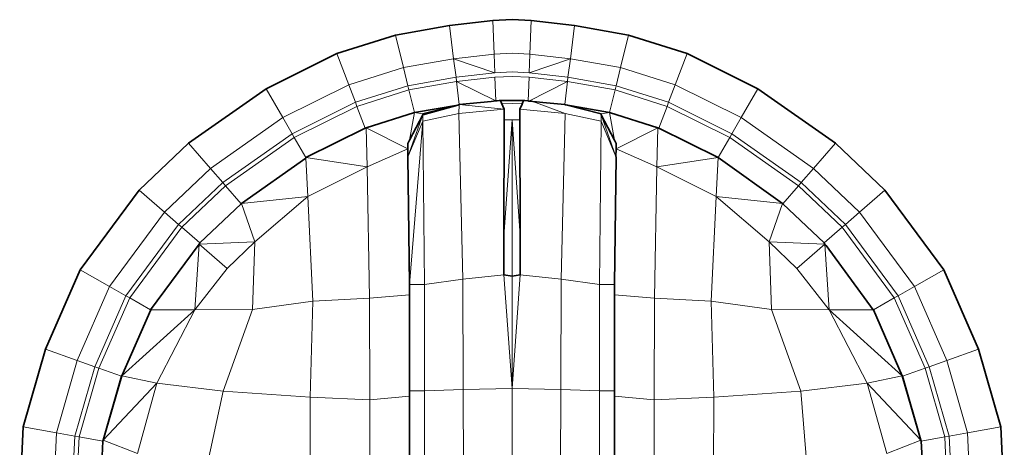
# Model space of a CAD drawing. Header units: inches. Extents: x 0 to 12.9, y 0 to 8.3.
# Tile 9 of 33: x 2.9676 to 3.1765, y 6.4944 to 6.5851. Entities that reach past the tile are written whole.
import ezdxf

# ---------------------------------------------------------------- set-up
doc = ezdxf.new("R2010")
doc.units = ezdxf.units.IN
doc.header["$MEASUREMENT"] = 0

# ---------------------------------------------------------------- blocks, each defined once
blk = doc.blocks.new('MODEL_0')
at = {"lineweight": 0}
for p, q in [((3.06796, 6.58499), (3.05877, 6.5839)), ((3.05877, 6.5839), (3.06796, 6.58499)), ((3.07206, 6.58515), (3.06796, 6.58499)), ((3.06796, 6.58499), (3.06824, 6.57785)), ((3.07614, 6.58499), (3.07206, 6.58515)), ((3.07586, 6.57785), (3.07614, 6.58499)), ((3.08533, 6.5839), (3.07614, 6.58499)), ((3.07614, 6.58499), (3.08533, 6.5839)), ((3.05877, 6.5839), (3.04734, 6.58189)), ((3.04734, 6.58189), (3.05877, 6.5839)), ((3.05877, 6.5839), (3.05967, 6.57684)), ((3.05967, 6.57684), (3.05877, 6.5839)), ((3.08443, 6.57684), (3.08533, 6.5839)), ((3.08533, 6.5839), (3.08443, 6.57684)), ((3.09677, 6.58189), (3.08533, 6.5839)), ((3.08533, 6.5839), (3.09677, 6.58189)), ((3.04734, 6.58189), (3.03489, 6.57795)), ((3.03489, 6.57795), (3.04734, 6.58189)), ((3.04734, 6.58189), (3.04902, 6.57497)), ((3.04902, 6.57497), (3.04734, 6.58189)), ((3.09509, 6.57497), (3.09677, 6.58189)), ((3.09677, 6.58189), (3.09509, 6.57497)), ((3.10922, 6.57795), (3.09677, 6.58189)), ((3.09677, 6.58189), (3.10922, 6.57795)), ((3.03489, 6.57795), (3.01988, 6.5705)), ((3.01988, 6.5705), (3.03489, 6.57795)), ((3.03489, 6.57795), (3.03741, 6.57129)), ((3.03741, 6.57129), (3.03489, 6.57795)), ((3.05967, 6.57684), (3.06824, 6.57785)), ((3.06824, 6.57785), (3.05967, 6.57684)), ((3.06824, 6.57785), (3.0684, 6.5739)), ((3.07571, 6.5739), (3.07586, 6.57785)), ((3.07586, 6.57785), (3.08443, 6.57684)), ((3.08443, 6.57684), (3.07586, 6.57785)), ((3.10669, 6.57129), (3.10922, 6.57795)), ((3.10922, 6.57795), (3.10669, 6.57129)), ((3.12423, 6.5705), (3.10922, 6.57795)), ((3.10922, 6.57795), (3.12423, 6.5705)), ((3.04902, 6.57497), (3.05967, 6.57684)), ((3.05967, 6.57684), (3.04902, 6.57497)), ((3.05967, 6.57684), (3.06018, 6.57293)), ((3.06018, 6.57293), (3.05967, 6.57684)), ((3.05967, 6.57684), (3.0684, 6.5739)), ((3.0684, 6.5739), (3.05967, 6.57684)), ((3.07571, 6.5739), (3.08443, 6.57684)), ((3.08443, 6.57684), (3.07571, 6.5739)), ((3.08393, 6.57293), (3.08443, 6.57684)), ((3.08443, 6.57684), (3.08393, 6.57293)), ((3.08443, 6.57684), (3.09509, 6.57497)), ((3.09509, 6.57497), (3.08443, 6.57684)), ((3.03741, 6.57129), (3.04902, 6.57497)), ((3.04902, 6.57497), (3.03741, 6.57129)), ((3.04902, 6.57497), (3.04995, 6.57113)), ((3.04995, 6.57113), (3.04902, 6.57497)), ((3.0684, 6.5739), (3.06018, 6.57293)), ((3.08393, 6.57293), (3.07571, 6.5739)), ((3.09416, 6.57113), (3.09509, 6.57497)), ((3.09509, 6.57497), (3.09416, 6.57113)), ((3.09509, 6.57497), (3.10669, 6.57129)), ((3.10669, 6.57129), (3.09509, 6.57497)), ((3.04995, 6.57113), (3.06018, 6.57293)), ((3.06018, 6.57293), (3.04995, 6.57113)), ((3.05017, 6.57023), (3.0603, 6.57201)), ((3.0603, 6.57201), (3.05017, 6.57023)), ((3.06018, 6.57293), (3.0603, 6.57201)), ((3.0603, 6.57201), (3.06843, 6.57297)), ((3.0603, 6.57201), (3.06086, 6.56712)), ((3.06086, 6.56712), (3.0603, 6.57201)), ((3.0603, 6.57201), (3.06863, 6.5679)), ((3.06863, 6.5679), (3.0603, 6.57201)), ((3.06843, 6.57297), (3.06863, 6.5679)), ((3.07547, 6.5679), (3.07567, 6.57297)), ((3.08381, 6.57201), (3.07563, 6.56788)), ((3.07563, 6.56788), (3.08381, 6.57201)), ((3.07567, 6.57297), (3.08381, 6.57201)), ((3.08324, 6.56712), (3.08381, 6.57201)), ((3.08381, 6.57201), (3.08324, 6.56712)), ((3.08381, 6.57201), (3.08393, 6.57293)), ((3.08381, 6.57201), (3.09394, 6.57023)), ((3.09394, 6.57023), (3.08381, 6.57201)), ((3.08393, 6.57293), (3.09416, 6.57113)), ((3.09416, 6.57113), (3.08393, 6.57293)), ((3.01988, 6.5705), (3.00341, 6.55891)), ((3.00341, 6.55891), (3.01988, 6.5705)), ((3.01988, 6.5705), (3.02343, 6.56435)), ((3.02343, 6.56435), (3.01988, 6.5705)), ((3.02343, 6.56435), (3.03741, 6.57129)), ((3.03741, 6.57129), (3.02343, 6.56435)), ((3.03741, 6.57129), (3.03882, 6.56761)), ((3.03882, 6.56761), (3.03741, 6.57129)), ((3.03882, 6.56761), (3.04995, 6.57113)), ((3.04995, 6.57113), (3.03882, 6.56761)), ((3.03914, 6.56674), (3.05017, 6.57023)), ((3.05017, 6.57023), (3.03914, 6.56674)), ((3.04995, 6.57113), (3.05017, 6.57023)), ((3.05017, 6.57023), (3.04995, 6.57113)), ((3.05017, 6.57023), (3.05136, 6.56543)), ((3.05136, 6.56543), (3.05017, 6.57023)), ((3.09274, 6.56543), (3.09394, 6.57023)), ((3.09394, 6.57023), (3.09274, 6.56543)), ((3.09394, 6.57023), (3.09416, 6.57113)), ((3.09416, 6.57113), (3.09394, 6.57023)), ((3.09394, 6.57023), (3.10497, 6.56674)), ((3.10497, 6.56674), (3.09394, 6.57023)), ((3.09416, 6.57113), (3.10528, 6.56761)), ((3.10528, 6.56761), (3.09416, 6.57113)), ((3.10528, 6.56761), (3.10669, 6.57129)), ((3.10669, 6.57129), (3.10528, 6.56761)), ((3.10669, 6.57129), (3.12067, 6.56435)), ((3.12067, 6.56435), (3.10669, 6.57129)), ((3.12067, 6.56435), (3.12423, 6.5705)), ((3.12423, 6.5705), (3.12067, 6.56435)), ((3.14069, 6.55891), (3.12423, 6.5705)), ((3.12423, 6.5705), (3.14069, 6.55891)), ((3.0254, 6.56094), (3.03882, 6.56761)), ((3.03882, 6.56761), (3.0254, 6.56094)), ((3.03882, 6.56761), (3.03914, 6.56674)), ((3.03914, 6.56674), (3.03882, 6.56761)), ((3.06086, 6.56712), (3.06761, 6.5678)), ((3.06761, 6.5678), (3.06086, 6.56712)), ((3.06761, 6.5678), (3.06863, 6.5679)), ((3.06863, 6.5679), (3.06761, 6.5678)), ((3.06863, 6.5679), (3.06872, 6.56791)), ((3.06872, 6.56791), (3.06891, 6.56793)), ((3.06891, 6.56793), (3.06936, 6.56798)), ((3.06936, 6.56798), (3.0696, 6.56799)), ((3.0696, 6.56799), (3.06984, 6.56743)), ((3.06984, 6.56743), (3.07039, 6.56613)), ((3.07419, 6.56723), (3.07427, 6.56743)), ((3.07427, 6.56743), (3.0745, 6.568)), ((3.0745, 6.568), (3.07475, 6.56798)), ((3.07475, 6.56798), (3.07547, 6.5679)), ((3.07547, 6.5679), (3.07563, 6.56788)), ((3.07563, 6.56788), (3.07547, 6.5679)), ((3.07563, 6.56788), (3.07573, 6.56788)), ((3.07573, 6.56788), (3.07563, 6.56788)), ((3.07573, 6.56788), (3.07616, 6.56783)), ((3.07616, 6.56783), (3.07573, 6.56788)), ((3.07616, 6.56783), (3.07649, 6.5678)), ((3.07649, 6.5678), (3.07616, 6.56783)), ((3.07649, 6.5678), (3.08332, 6.56524)), ((3.07715, 6.56773), (3.07649, 6.5678)), ((3.07726, 6.56772), (3.07715, 6.56773)), ((3.07859, 6.56758), (3.07726, 6.56772)), ((3.08324, 6.56712), (3.07859, 6.56758)), ((3.10497, 6.56674), (3.10528, 6.56761)), ((3.10528, 6.56761), (3.10497, 6.56674)), ((3.10528, 6.56761), (3.11871, 6.56094)), ((3.11871, 6.56094), (3.10528, 6.56761)), ((3.02585, 6.56014), (3.03914, 6.56674)), ((3.03914, 6.56674), (3.02585, 6.56014)), ((3.03914, 6.56674), (3.0409, 6.56211)), ((3.0409, 6.56211), (3.03914, 6.56674)), ((3.05136, 6.56543), (3.04111, 6.56221)), ((3.04111, 6.56221), (3.05136, 6.56543)), ((3.05136, 6.56543), (3.05031, 6.55957)), ((3.05136, 6.56543), (3.06056, 6.56703)), ((3.06056, 6.56703), (3.05136, 6.56543)), ((3.05312, 6.56519), (3.05136, 6.56543)), ((3.06056, 6.56703), (3.05312, 6.56519)), ((3.06086, 6.56712), (3.06056, 6.56703)), ((3.06078, 6.56524), (3.06086, 6.56712)), ((3.06078, 6.56524), (3.07039, 6.56613)), ((3.07039, 6.56613), (3.06078, 6.56524)), ((3.06086, 6.56712), (3.07039, 6.56613)), ((3.07039, 6.56613), (3.06086, 6.56712)), ((3.07039, 6.56613), (3.07038, 6.56401)), ((3.07373, 6.56613), (3.07419, 6.56723)), ((3.07373, 6.56387), (3.07373, 6.56613)), ((3.07373, 6.56613), (3.08332, 6.56524)), ((3.08332, 6.56524), (3.07373, 6.56613)), ((3.08345, 6.56706), (3.08324, 6.56712)), ((3.091, 6.56519), (3.08345, 6.56706)), ((3.08345, 6.56706), (3.09274, 6.56543)), ((3.09274, 6.56543), (3.08345, 6.56706)), ((3.09274, 6.56543), (3.091, 6.56519)), ((3.103, 6.56221), (3.09274, 6.56543)), ((3.09274, 6.56543), (3.103, 6.56221)), ((3.09379, 6.55957), (3.09274, 6.56543)), ((3.10321, 6.56211), (3.10497, 6.56674)), ((3.10497, 6.56674), (3.10321, 6.56211)), ((3.10497, 6.56674), (3.11825, 6.56014)), ((3.11825, 6.56014), (3.10497, 6.56674)), ((3.00808, 6.55355), (3.02343, 6.56435)), ((3.02343, 6.56435), (3.00808, 6.55355)), ((3.02343, 6.56435), (3.0254, 6.56094)), ((3.0254, 6.56094), (3.02343, 6.56435)), ((3.04998, 6.55601), (3.05312, 6.56498)), ((3.05312, 6.56498), (3.04998, 6.55601)), ((3.04998, 6.55601), (3.05312, 6.56359)), ((3.05312, 6.56359), (3.04998, 6.55601)), ((3.0503, 6.52896), (3.05312, 6.56359)), ((3.05312, 6.56359), (3.0503, 6.52896)), ((3.05031, 6.55957), (3.05312, 6.56498)), ((3.05312, 6.56359), (3.06078, 6.56524)), ((3.05312, 6.56498), (3.05312, 6.56359)), ((3.05352, 6.52896), (3.05312, 6.56359)), ((3.05312, 6.56359), (3.05352, 6.52896)), ((3.06162, 6.53007), (3.06078, 6.56524)), ((3.06078, 6.56524), (3.06162, 6.53007)), ((3.07038, 6.56387), (3.07035, 6.53923)), ((3.07035, 6.53923), (3.07206, 6.56387)), ((3.07206, 6.56387), (3.07035, 6.53923)), ((3.07035, 6.53923), (3.07038, 6.56387)), ((3.07038, 6.56401), (3.07038, 6.56387)), ((3.07038, 6.56387), (3.07206, 6.56387)), ((3.07206, 6.53068), (3.07206, 6.56387)), ((3.07206, 6.56387), (3.07375, 6.53932)), ((3.07206, 6.56387), (3.07206, 6.53068)), ((3.07375, 6.53932), (3.07206, 6.56387)), ((3.07206, 6.56387), (3.07373, 6.56387)), ((3.07375, 6.53932), (3.07373, 6.56387)), ((3.07373, 6.56387), (3.07375, 6.53932)), ((3.08332, 6.56524), (3.08248, 6.53007)), ((3.08248, 6.53007), (3.08332, 6.56524)), ((3.08332, 6.56524), (3.091, 6.56359)), ((3.091, 6.56359), (3.09058, 6.52896)), ((3.09058, 6.52896), (3.091, 6.56359)), ((3.091, 6.56359), (3.091, 6.56498)), ((3.091, 6.56498), (3.09408, 6.55614)), ((3.09408, 6.55614), (3.091, 6.56498)), ((3.091, 6.56498), (3.09379, 6.55957)), ((3.091, 6.56359), (3.09408, 6.55614)), ((3.09408, 6.55614), (3.091, 6.56359)), ((3.11871, 6.56094), (3.12067, 6.56435)), ((3.12067, 6.56435), (3.11871, 6.56094)), ((3.12067, 6.56435), (3.13603, 6.55355)), ((3.13603, 6.55355), (3.12067, 6.56435)), ((3.02829, 6.5559), (3.0409, 6.56211)), ((3.0409, 6.56211), (3.02829, 6.5559)), ((3.0409, 6.56211), (3.04111, 6.56221)), ((3.04111, 6.56221), (3.0409, 6.56211)), ((3.04132, 6.55389), (3.04111, 6.56221)), ((3.04111, 6.56221), (3.04997, 6.55773)), ((3.04111, 6.56221), (3.04132, 6.55389)), ((3.04997, 6.55773), (3.04111, 6.56221)), ((3.09413, 6.55773), (3.103, 6.56221)), ((3.103, 6.56221), (3.09413, 6.55773)), ((3.103, 6.56221), (3.10278, 6.55389)), ((3.10278, 6.55389), (3.103, 6.56221)), ((3.103, 6.56221), (3.10321, 6.56211)), ((3.10321, 6.56211), (3.103, 6.56221)), ((3.10321, 6.56211), (3.11581, 6.5559)), ((3.11581, 6.5559), (3.10321, 6.56211)), ((3.01067, 6.55058), (3.0254, 6.56094)), ((3.0254, 6.56094), (3.01067, 6.55058)), ((3.01127, 6.54988), (3.02585, 6.56014)), ((3.02585, 6.56014), (3.01127, 6.54988)), ((3.0254, 6.56094), (3.02585, 6.56014)), ((3.02585, 6.56014), (3.0254, 6.56094)), ((3.02585, 6.56014), (3.02829, 6.5559)), ((3.02829, 6.5559), (3.02585, 6.56014)), ((3.05031, 6.55957), (3.04997, 6.55888)), ((3.04997, 6.55888), (3.05031, 6.55957)), ((3.09414, 6.55888), (3.09379, 6.55957)), ((3.09379, 6.55957), (3.09414, 6.55888)), ((3.11581, 6.5559), (3.11825, 6.56014)), ((3.11825, 6.56014), (3.11581, 6.5559)), ((3.11825, 6.56014), (3.11871, 6.56094)), ((3.11871, 6.56094), (3.11825, 6.56014)), ((3.11825, 6.56014), (3.13283, 6.54988)), ((3.13283, 6.54988), (3.11825, 6.56014)), ((3.11871, 6.56094), (3.13343, 6.55058)), ((3.13343, 6.55058), (3.11871, 6.56094)), ((3.00341, 6.55891), (2.99296, 6.54899)), ((2.99296, 6.54899), (3.00341, 6.55891)), ((3.00341, 6.55891), (3.00808, 6.55355)), ((3.00808, 6.55355), (3.00341, 6.55891)), ((3.04132, 6.55389), (3.04997, 6.55773)), ((3.04997, 6.55773), (3.04132, 6.55389)), ((3.04997, 6.55888), (3.04997, 6.55773)), ((3.04997, 6.55773), (3.04997, 6.55888)), ((3.04997, 6.55773), (3.04998, 6.55601)), ((3.04998, 6.55601), (3.04997, 6.55773)), ((3.09408, 6.55614), (3.09413, 6.55773)), ((3.09413, 6.55773), (3.09408, 6.55614)), ((3.09413, 6.55773), (3.09414, 6.55888)), ((3.09414, 6.55888), (3.09413, 6.55773)), ((3.09413, 6.55773), (3.10278, 6.55389)), ((3.10278, 6.55389), (3.09413, 6.55773)), ((3.13603, 6.55355), (3.14069, 6.55891)), ((3.14069, 6.55891), (3.13603, 6.55355)), ((3.15114, 6.54899), (3.14069, 6.55891)), ((3.14069, 6.55891), (3.15114, 6.54899)), ((3.0283, 6.55574), (3.01468, 6.54616)), ((3.01468, 6.54616), (3.0283, 6.55574)), ((3.0283, 6.55574), (3.02829, 6.5559)), ((3.02829, 6.5559), (3.04132, 6.55389)), ((3.02829, 6.5559), (3.0283, 6.55574)), ((3.04132, 6.55389), (3.02829, 6.5559)), ((3.02875, 6.54764), (3.0283, 6.55574)), ((3.0283, 6.55574), (3.02875, 6.54764)), ((3.04998, 6.55601), (3.0503, 6.52896)), ((3.0503, 6.52896), (3.04998, 6.55601)), ((3.0938, 6.52896), (3.09413, 6.55601)), ((3.09413, 6.55601), (3.0938, 6.52896)), ((3.09413, 6.55601), (3.09408, 6.55614)), ((3.09408, 6.55614), (3.09413, 6.55601)), ((3.10278, 6.55389), (3.11581, 6.5559)), ((3.11581, 6.5559), (3.10278, 6.55389)), ((3.11581, 6.5559), (3.11535, 6.54764)), ((3.11535, 6.54764), (3.11581, 6.5559)), ((3.12942, 6.54616), (3.11581, 6.5559)), ((3.11581, 6.5559), (3.12942, 6.54616)), ((2.99834, 6.54431), (3.00808, 6.55355)), ((3.00808, 6.55355), (2.99834, 6.54431)), ((3.00808, 6.55355), (3.01067, 6.55058)), ((3.01067, 6.55058), (3.00808, 6.55355)), ((3.02875, 6.54764), (3.04132, 6.55389)), ((3.04132, 6.55389), (3.02875, 6.54764)), ((3.04183, 6.52606), (3.04132, 6.55389)), ((3.04132, 6.55389), (3.04183, 6.52606)), ((3.10278, 6.55389), (3.10228, 6.52606)), ((3.10228, 6.52606), (3.10278, 6.55389)), ((3.10278, 6.55389), (3.11535, 6.54764)), ((3.11535, 6.54764), (3.10278, 6.55389)), ((3.13343, 6.55058), (3.13603, 6.55355)), ((3.13603, 6.55355), (3.13343, 6.55058)), ((3.13603, 6.55355), (3.14576, 6.54431)), ((3.14576, 6.54431), (3.13603, 6.55355)), ((2.99296, 6.54899), (2.98047, 6.53205)), ((2.98047, 6.53205), (2.99296, 6.54899)), ((2.99296, 6.54899), (2.99834, 6.54431)), ((2.99834, 6.54431), (2.99296, 6.54899)), ((3.00133, 6.5417), (3.01067, 6.55058)), ((3.01067, 6.55058), (3.00133, 6.5417)), ((3.00201, 6.5411), (3.01127, 6.54988)), ((3.01127, 6.54988), (3.00201, 6.5411)), ((3.01067, 6.55058), (3.01127, 6.54988)), ((3.01127, 6.54988), (3.01067, 6.55058)), ((3.01459, 6.54607), (3.01127, 6.54988)), ((3.01127, 6.54988), (3.01459, 6.54607)), ((3.13283, 6.54988), (3.12951, 6.54607)), ((3.12951, 6.54607), (3.13283, 6.54988)), ((3.13283, 6.54988), (3.13343, 6.55058)), ((3.13343, 6.55058), (3.13283, 6.54988)), ((3.13283, 6.54988), (3.14209, 6.5411)), ((3.14209, 6.5411), (3.13283, 6.54988)), ((3.13343, 6.55058), (3.14278, 6.5417)), ((3.14278, 6.5417), (3.13343, 6.55058)), ((3.14576, 6.54431), (3.15114, 6.54899)), ((3.15114, 6.54899), (3.14576, 6.54431)), ((3.16364, 6.53205), (3.15114, 6.54899)), ((3.15114, 6.54899), (3.16364, 6.53205)), ((3.01468, 6.54616), (3.02875, 6.54764)), ((3.02875, 6.54764), (3.01468, 6.54616)), ((3.0175, 6.53797), (3.02875, 6.54764)), ((3.02875, 6.54764), (3.0175, 6.53797)), ((3.02978, 6.52543), (3.02875, 6.54764)), ((3.02875, 6.54764), (3.02978, 6.52543)), ((3.11433, 6.52543), (3.11535, 6.54764)), ((3.11535, 6.54764), (3.11433, 6.52543)), ((3.11535, 6.54764), (3.1266, 6.53797)), ((3.1266, 6.53797), (3.11535, 6.54764)), ((3.11535, 6.54764), (3.12942, 6.54616)), ((3.12942, 6.54616), (3.11535, 6.54764)), ((3.00584, 6.53777), (3.01459, 6.54607)), ((3.01459, 6.54607), (3.00584, 6.53777)), ((3.01459, 6.54607), (3.01468, 6.54616)), ((3.01468, 6.54616), (3.01459, 6.54607)), ((3.0175, 6.53797), (3.01468, 6.54616)), ((3.01468, 6.54616), (3.0175, 6.53797)), ((3.12942, 6.54616), (3.1266, 6.53797)), ((3.1266, 6.53797), (3.12942, 6.54616)), ((3.12942, 6.54616), (3.12951, 6.54607)), ((3.12951, 6.54607), (3.12942, 6.54616)), ((3.12951, 6.54607), (3.13826, 6.53777)), ((3.13826, 6.53777), (3.12951, 6.54607)), ((2.98669, 6.52851), (2.99834, 6.54431)), ((2.99834, 6.54431), (2.98669, 6.52851)), ((2.99834, 6.54431), (3.00133, 6.5417)), ((3.00133, 6.5417), (2.99834, 6.54431)), ((3.14278, 6.5417), (3.14576, 6.54431)), ((3.14576, 6.54431), (3.14278, 6.5417)), ((3.14576, 6.54431), (3.15742, 6.52851)), ((3.15742, 6.52851), (3.14576, 6.54431)), ((2.99015, 6.52655), (3.00133, 6.5417)), ((3.00133, 6.5417), (2.99015, 6.52655)), ((2.99095, 6.5261), (3.00201, 6.5411)), ((3.00201, 6.5411), (2.99095, 6.5261)), ((3.00133, 6.5417), (3.00167, 6.5414)), ((3.00167, 6.5414), (3.00133, 6.5417)), ((3.00167, 6.5414), (3.00201, 6.5411)), ((3.00201, 6.5411), (3.00167, 6.5414)), ((3.00201, 6.5411), (3.00584, 6.53777)), ((3.00584, 6.53777), (3.00201, 6.5411)), ((3.13826, 6.53777), (3.14209, 6.5411)), ((3.14209, 6.5411), (3.13826, 6.53777)), ((3.14209, 6.5411), (3.14244, 6.5414)), ((3.14244, 6.5414), (3.14209, 6.5411)), ((3.14209, 6.5411), (3.15315, 6.5261)), ((3.15315, 6.5261), (3.14209, 6.5411)), ((3.14244, 6.5414), (3.14278, 6.5417)), ((3.14278, 6.5417), (3.14244, 6.5414)), ((3.14278, 6.5417), (3.15396, 6.52655)), ((3.15396, 6.52655), (3.14278, 6.5417)), ((3.07035, 6.53923), (3.07034, 6.53098)), ((3.07034, 6.53098), (3.07035, 6.53923)), ((3.07375, 6.53932), (3.07376, 6.53098)), ((3.07376, 6.53098), (3.07375, 6.53932)), ((3.00566, 6.53753), (2.99537, 6.52359)), ((2.99545, 6.52353), (3.00566, 6.53753)), ((3.00477, 6.52359), (3.00566, 6.53753)), ((3.00566, 6.53753), (3.00477, 6.52359)), ((3.00566, 6.53753), (3.0175, 6.53797)), ((3.0175, 6.53797), (3.00566, 6.53753)), ((3.00566, 6.53753), (3.00584, 6.53777)), ((3.00584, 6.53777), (3.00566, 6.53753)), ((3.01161, 6.53231), (3.00566, 6.53753)), ((3.00566, 6.53753), (3.01161, 6.53231)), ((3.01161, 6.53231), (3.0175, 6.53797)), ((3.0175, 6.53797), (3.01161, 6.53231)), ((3.01698, 6.52366), (3.0175, 6.53797)), ((3.0175, 6.53797), (3.01698, 6.52366)), ((3.1266, 6.53797), (3.12713, 6.52366)), ((3.12713, 6.52366), (3.1266, 6.53797)), ((3.1266, 6.53797), (3.13249, 6.53231)), ((3.13249, 6.53231), (3.1266, 6.53797)), ((3.1266, 6.53797), (3.13844, 6.53752)), ((3.13844, 6.53752), (3.1266, 6.53797)), ((3.13844, 6.53752), (3.13249, 6.53231)), ((3.13249, 6.53231), (3.13844, 6.53752)), ((3.13844, 6.53752), (3.13826, 6.53777)), ((3.13826, 6.53777), (3.13844, 6.53752)), ((3.13844, 6.53752), (3.13933, 6.52359)), ((3.13869, 6.53719), (3.13844, 6.53752)), ((3.13933, 6.52359), (3.13844, 6.53752)), ((3.13844, 6.53752), (3.13869, 6.53719)), ((3.14873, 6.52359), (3.13869, 6.53719)), ((3.13869, 6.53719), (3.14865, 6.52353)), ((2.98047, 6.53205), (2.97306, 6.51519)), ((2.97306, 6.51519), (2.98047, 6.53205)), ((2.98047, 6.53205), (2.98669, 6.52851)), ((2.98669, 6.52851), (2.98047, 6.53205)), ((3.00477, 6.52359), (3.01161, 6.53231)), ((3.01161, 6.53231), (3.00477, 6.52359)), ((3.13249, 6.53231), (3.13933, 6.52359)), ((3.13933, 6.52359), (3.13249, 6.53231)), ((3.15742, 6.52851), (3.16364, 6.53205)), ((3.16364, 6.53205), (3.15742, 6.52851)), ((3.17104, 6.51519), (3.16364, 6.53205)), ((3.16364, 6.53205), (3.17104, 6.51519)), ((3.05352, 6.52896), (3.06162, 6.53007)), ((3.06162, 6.53007), (3.05352, 6.52896)), ((3.06162, 6.53007), (3.07034, 6.53098)), ((3.07034, 6.53098), (3.06162, 6.53007)), ((3.0617, 6.50662), (3.06162, 6.53007)), ((3.06162, 6.53007), (3.0617, 6.50662)), ((3.07206, 6.50686), (3.07034, 6.53098)), ((3.07034, 6.53098), (3.07206, 6.53068)), ((3.07034, 6.53098), (3.07206, 6.50686)), ((3.07206, 6.53068), (3.07034, 6.53098)), ((3.07206, 6.50686), (3.07376, 6.53098)), ((3.07376, 6.53098), (3.07206, 6.50686)), ((3.07206, 6.53068), (3.07376, 6.53098)), ((3.07376, 6.53098), (3.07206, 6.53068)), ((3.07206, 6.50686), (3.07206, 6.53068)), ((3.07206, 6.53068), (3.07206, 6.50686)), ((3.07376, 6.53098), (3.08248, 6.53007)), ((3.08248, 6.53007), (3.07376, 6.53098)), ((3.0824, 6.50662), (3.08248, 6.53007)), ((3.08248, 6.53007), (3.0824, 6.50662)), ((3.08248, 6.53007), (3.09058, 6.52896)), ((3.09058, 6.52896), (3.08248, 6.53007)), ((2.97979, 6.5128), (2.98669, 6.52851)), ((2.98669, 6.52851), (2.97979, 6.5128)), ((2.98669, 6.52851), (2.99015, 6.52655)), ((2.99015, 6.52655), (2.98669, 6.52851)), ((3.0503, 6.52677), (3.0503, 6.52896)), ((3.0503, 6.52896), (3.05352, 6.52896)), ((3.0503, 6.52896), (3.0503, 6.52677)), ((3.05352, 6.52896), (3.0503, 6.52896)), ((3.05352, 6.50639), (3.05352, 6.52896)), ((3.05352, 6.52896), (3.05352, 6.50639)), ((3.09058, 6.50639), (3.09058, 6.52896)), ((3.09058, 6.52896), (3.0938, 6.52896)), ((3.09058, 6.52896), (3.09058, 6.50639)), ((3.0938, 6.52896), (3.09058, 6.52896)), ((3.0938, 6.52677), (3.0938, 6.52896)), ((3.0938, 6.52896), (3.0938, 6.52677)), ((3.15396, 6.52655), (3.15742, 6.52851)), ((3.15742, 6.52851), (3.15396, 6.52655)), ((3.15742, 6.52851), (3.16431, 6.5128)), ((3.16431, 6.5128), (3.15742, 6.52851)), ((2.98352, 6.51147), (2.99015, 6.52655)), ((2.99015, 6.52655), (2.98352, 6.51147)), ((2.98439, 6.51116), (2.99095, 6.5261)), ((2.99095, 6.5261), (2.98439, 6.51116)), ((2.99015, 6.52655), (2.99055, 6.52633)), ((2.99055, 6.52633), (2.99015, 6.52655)), ((2.99055, 6.52633), (2.99095, 6.5261)), ((2.99095, 6.5261), (2.99055, 6.52633)), ((2.99095, 6.5261), (2.99537, 6.52359)), ((2.99537, 6.52359), (2.99095, 6.5261)), ((3.04183, 6.52606), (3.02978, 6.52543)), ((3.02978, 6.52543), (3.04183, 6.52606)), ((3.0503, 6.52677), (3.04183, 6.52606)), ((3.04183, 6.52606), (3.0503, 6.52677)), ((3.04189, 6.50446), (3.04183, 6.52606)), ((3.04183, 6.52606), (3.04189, 6.50446)), ((3.0503, 6.50639), (3.0503, 6.52677)), ((3.0503, 6.52677), (3.0503, 6.50639)), ((3.0938, 6.50639), (3.0938, 6.52677)), ((3.0938, 6.52677), (3.10228, 6.52606)), ((3.10228, 6.52606), (3.0938, 6.52677)), ((3.0938, 6.52677), (3.0938, 6.50639)), ((3.10222, 6.50446), (3.10228, 6.52606)), ((3.10228, 6.52606), (3.10222, 6.50446)), ((3.10228, 6.52606), (3.11433, 6.52543)), ((3.11433, 6.52543), (3.10228, 6.52606)), ((3.14873, 6.52359), (3.15315, 6.5261)), ((3.15315, 6.5261), (3.14873, 6.52359)), ((3.15315, 6.5261), (3.15396, 6.52655)), ((3.15396, 6.52655), (3.15315, 6.5261)), ((3.15315, 6.5261), (3.15971, 6.51116)), ((3.15971, 6.51116), (3.15315, 6.5261)), ((3.15396, 6.52655), (3.16058, 6.51147)), ((3.16058, 6.51147), (3.15396, 6.52655)), ((2.98926, 6.50953), (3.00477, 6.52359)), ((2.99537, 6.52359), (2.98926, 6.50953)), ((3.00477, 6.52359), (2.98926, 6.50953)), ((2.98926, 6.50953), (2.99545, 6.52353)), ((3.00477, 6.52359), (2.99545, 6.52353)), ((2.99545, 6.52353), (3.00477, 6.52359)), ((2.99667, 6.508), (3.00477, 6.52359)), ((3.00477, 6.52359), (2.99667, 6.508)), ((3.00477, 6.52359), (3.01698, 6.52366)), ((3.01698, 6.52366), (3.00477, 6.52359)), ((3.01075, 6.50633), (3.01698, 6.52366)), ((3.01698, 6.52366), (3.01075, 6.50633)), ((3.01698, 6.52366), (3.02978, 6.52543)), ((3.02978, 6.52543), (3.01698, 6.52366)), ((3.02925, 6.50501), (3.02978, 6.52543)), ((3.02978, 6.52543), (3.02925, 6.50501)), ((3.11485, 6.50501), (3.11433, 6.52543)), ((3.11433, 6.52543), (3.12713, 6.52366)), ((3.12713, 6.52366), (3.11433, 6.52543)), ((3.11433, 6.52543), (3.11485, 6.50501)), ((3.12713, 6.52366), (3.13336, 6.50633)), ((3.13336, 6.50633), (3.12713, 6.52366)), ((3.12713, 6.52366), (3.13933, 6.52359)), ((3.13933, 6.52359), (3.12713, 6.52366)), ((3.13933, 6.52359), (3.14743, 6.508)), ((3.14743, 6.508), (3.13933, 6.52359)), ((3.13933, 6.52359), (3.15485, 6.50953)), ((3.15485, 6.50953), (3.13933, 6.52359)), ((3.13933, 6.52359), (3.14865, 6.52353)), ((3.14865, 6.52353), (3.13933, 6.52359)), ((3.14865, 6.52353), (3.15485, 6.50953)), ((3.15485, 6.50953), (3.14873, 6.52359)), ((2.97306, 6.51519), (2.96833, 6.49874)), ((2.96833, 6.49874), (2.97306, 6.51519)), ((2.97306, 6.51519), (2.97979, 6.5128)), ((2.97979, 6.5128), (2.97306, 6.51519)), ((3.16431, 6.5128), (3.17104, 6.51519)), ((3.17104, 6.51519), (3.16431, 6.5128)), ((3.17577, 6.49874), (3.17104, 6.51519)), ((3.17104, 6.51519), (3.17577, 6.49874)), ((2.97539, 6.49747), (2.97979, 6.5128)), ((2.97979, 6.5128), (2.97539, 6.49747)), ((2.9793, 6.49677), (2.98352, 6.51147)), ((2.98352, 6.51147), (2.9793, 6.49677)), ((2.97979, 6.5128), (2.98352, 6.51147)), ((2.98352, 6.51147), (2.97979, 6.5128)), ((2.98021, 6.4966), (2.98439, 6.51116)), ((2.98439, 6.51116), (2.98021, 6.4966)), ((2.98352, 6.51147), (2.98439, 6.51116)), ((2.98439, 6.51116), (2.98352, 6.51147)), ((2.98439, 6.51116), (2.98918, 6.50947)), ((2.98918, 6.50947), (2.98439, 6.51116)), ((3.15492, 6.50947), (3.15971, 6.51116)), ((3.15971, 6.51116), (3.15492, 6.50947)), ((3.15971, 6.51116), (3.16058, 6.51147)), ((3.16058, 6.51147), (3.15971, 6.51116)), ((3.15971, 6.51116), (3.16389, 6.4966)), ((3.16389, 6.4966), (3.15971, 6.51116)), ((3.16058, 6.51147), (3.16431, 6.5128)), ((3.16431, 6.5128), (3.16058, 6.51147)), ((3.16058, 6.51147), (3.16481, 6.49677)), ((3.16481, 6.49677), (3.16058, 6.51147)), ((3.16431, 6.5128), (3.16872, 6.49747)), ((3.16872, 6.49747), (3.16431, 6.5128)), ((2.98531, 6.49587), (2.98926, 6.50953)), ((2.98918, 6.50947), (2.98531, 6.49587)), ((2.98926, 6.50953), (2.98918, 6.50947)), ((2.99667, 6.508), (2.98926, 6.50953)), ((2.98926, 6.50953), (2.99667, 6.508)), ((3.15485, 6.50953), (3.14743, 6.508)), ((3.14743, 6.508), (3.15485, 6.50953)), ((3.15485, 6.50953), (3.1588, 6.49587)), ((3.15492, 6.50947), (3.15485, 6.50953)), ((3.1588, 6.49587), (3.15492, 6.50947)), ((2.98531, 6.49587), (2.99667, 6.508)), ((2.99667, 6.508), (2.98531, 6.49587)), ((2.99257, 6.49306), (2.99667, 6.508)), ((2.99667, 6.508), (2.99257, 6.49306)), ((3.01075, 6.50633), (2.99667, 6.508)), ((2.99667, 6.508), (3.01075, 6.50633)), ((3.07206, 6.50686), (3.0617, 6.50662)), ((3.0617, 6.50662), (3.07206, 6.50686)), ((3.0824, 6.50662), (3.07206, 6.50686)), ((3.07206, 6.50686), (3.0824, 6.50662)), ((3.07206, 6.48624), (3.07206, 6.50686)), ((3.07206, 6.50686), (3.07206, 6.48624)), ((3.14743, 6.508), (3.13336, 6.50633)), ((3.13336, 6.50633), (3.14743, 6.508)), ((3.14743, 6.508), (3.15154, 6.49306)), ((3.15154, 6.49306), (3.14743, 6.508)), ((3.14743, 6.508), (3.1588, 6.49587)), ((3.1588, 6.49587), (3.14743, 6.508)), ((3.0073, 6.49022), (3.01075, 6.50633)), ((3.01075, 6.50633), (3.0073, 6.49022)), ((3.02925, 6.50501), (3.01075, 6.50633)), ((3.01075, 6.50633), (3.02925, 6.50501)), ((3.04189, 6.50446), (3.02925, 6.50501)), ((3.02925, 6.50501), (3.02927, 6.48634)), ((3.02927, 6.48634), (3.02925, 6.50501)), ((3.02925, 6.50501), (3.04189, 6.50446)), ((3.0503, 6.50523), (3.04189, 6.50446)), ((3.04189, 6.50446), (3.0503, 6.50523)), ((3.05352, 6.50639), (3.0503, 6.50639)), ((3.0503, 6.50639), (3.0503, 6.50523)), ((3.0503, 6.50523), (3.0503, 6.50639)), ((3.0503, 6.50639), (3.05352, 6.50639)), ((3.0503, 6.48623), (3.0503, 6.50523)), ((3.0503, 6.50523), (3.0503, 6.48623)), ((3.0617, 6.50662), (3.05352, 6.50639)), ((3.05352, 6.50639), (3.0617, 6.50662)), ((3.05352, 6.48623), (3.05352, 6.50639)), ((3.05352, 6.50639), (3.05352, 6.48623)), ((3.06178, 6.48623), (3.0617, 6.50662)), ((3.0617, 6.50662), (3.06178, 6.48623)), ((3.0824, 6.50662), (3.08233, 6.48623)), ((3.08233, 6.48623), (3.0824, 6.50662)), ((3.09058, 6.50639), (3.0824, 6.50662)), ((3.0824, 6.50662), (3.09058, 6.50639)), ((3.0938, 6.50639), (3.09058, 6.50639)), ((3.09058, 6.50639), (3.09058, 6.48623)), ((3.09058, 6.48623), (3.09058, 6.50639)), ((3.09058, 6.50639), (3.0938, 6.50639)), ((3.0938, 6.50523), (3.0938, 6.50639)), ((3.0938, 6.50639), (3.0938, 6.50523)), ((3.10222, 6.50446), (3.0938, 6.50523)), ((3.0938, 6.50523), (3.0938, 6.48623)), ((3.11485, 6.50501), (3.10222, 6.50446)), ((3.10222, 6.50446), (3.11485, 6.50501)), ((3.11483, 6.48634), (3.11485, 6.50501)), ((3.11485, 6.50501), (3.11483, 6.48634)), ((3.11485, 6.50501), (3.13336, 6.50633)), ((3.13336, 6.50633), (3.11485, 6.50501)), ((3.13336, 6.50633), (3.13465, 6.48984)), ((3.13465, 6.48984), (3.13336, 6.50633)), ((3.04189, 6.48572), (3.04189, 6.50446)), ((3.04189, 6.50446), (3.04189, 6.48572)), ((3.10222, 6.48572), (3.10222, 6.50446)), ((2.96833, 6.49874), (2.96761, 6.48246)), ((2.96761, 6.48246), (2.96833, 6.49874)), ((2.97539, 6.49747), (2.96833, 6.49874)), ((2.96833, 6.49874), (2.97539, 6.49747)), ((3.16872, 6.49747), (3.17577, 6.49874)), ((3.17577, 6.49874), (3.16872, 6.49747)), ((3.17649, 6.48246), (3.17577, 6.49874)), ((3.17577, 6.49874), (3.17649, 6.48246)), ((2.97471, 6.4823), (2.97539, 6.49747)), ((2.97539, 6.49747), (2.97471, 6.4823)), ((2.97539, 6.49747), (2.9793, 6.49677)), ((2.9793, 6.49677), (2.97539, 6.49747)), ((2.97865, 6.48221), (2.9793, 6.49677)), ((2.9793, 6.49677), (2.97865, 6.48221)), ((2.9793, 6.49677), (2.98021, 6.4966)), ((2.98021, 6.4966), (2.9793, 6.49677)), ((2.97957, 6.4822), (2.98021, 6.4966)), ((2.98021, 6.4966), (2.97957, 6.4822)), ((2.98522, 6.4957), (2.98021, 6.4966)), ((2.98021, 6.4966), (2.98522, 6.4957)), ((3.16389, 6.4966), (3.15888, 6.4957)), ((3.15888, 6.4957), (3.16389, 6.4966)), ((3.16389, 6.4966), (3.16481, 6.49677)), ((3.16481, 6.49677), (3.16389, 6.4966)), ((3.16389, 6.4966), (3.16453, 6.4822)), ((3.16453, 6.4822), (3.16389, 6.4966)), ((3.16481, 6.49677), (3.16872, 6.49747)), ((3.16872, 6.49747), (3.16481, 6.49677)), ((3.16481, 6.49677), (3.16545, 6.48221)), ((3.16545, 6.48221), (3.16481, 6.49677)), ((3.16872, 6.49747), (3.16939, 6.4823)), ((3.16939, 6.4823), (3.16872, 6.49747)), ((2.98485, 6.48738), (2.98522, 6.4957)), ((2.98522, 6.4957), (2.98485, 6.48738)), ((2.98531, 6.49587), (2.98522, 6.4957)), ((2.98522, 6.4957), (2.98531, 6.49578)), ((2.99257, 6.49306), (2.98531, 6.49587)), ((2.98531, 6.49587), (2.99257, 6.49306)), ((2.98531, 6.49578), (2.98531, 6.49587)), ((3.1588, 6.49587), (3.15154, 6.49306)), ((3.15154, 6.49306), (3.1588, 6.49587)), ((3.15888, 6.4957), (3.1588, 6.49587)), ((3.1588, 6.49587), (3.15888, 6.4957)), ((3.15888, 6.4957), (3.15953, 6.48219)), ((3.15953, 6.48219), (3.15888, 6.4957))]:
    blk.add_line(p, q, dxfattribs=at).dxf.unprotected_set("ltscale", 0)
at = {"lineweight": 35}
for p, q in [((3.05877, 6.5839), (3.06796, 6.58499)), ((3.06796, 6.58499), (3.07206, 6.58515)), ((3.07206, 6.58515), (3.07614, 6.58499)), ((3.07614, 6.58499), (3.08533, 6.5839)), ((3.04734, 6.58189), (3.05877, 6.5839)), ((3.08533, 6.5839), (3.09677, 6.58189)), ((3.03489, 6.57795), (3.04734, 6.58189)), ((3.09677, 6.58189), (3.10922, 6.57795)), ((3.01988, 6.5705), (3.03489, 6.57795)), ((3.10922, 6.57795), (3.12423, 6.5705)), ((3.00341, 6.55891), (3.01988, 6.5705)), ((3.12423, 6.5705), (3.14069, 6.55891)), ((3.06761, 6.5678), (3.06086, 6.56712)), ((3.06863, 6.5679), (3.06761, 6.5678)), ((3.06872, 6.56791), (3.06863, 6.5679)), ((3.06891, 6.56793), (3.06872, 6.56791)), ((3.06891, 6.56793), (3.06936, 6.56798)), ((3.06949, 6.56799), (3.06936, 6.56798)), ((3.06936, 6.56798), (3.0696, 6.56799)), ((3.0696, 6.56799), (3.06949, 6.56799)), ((3.0696, 6.56799), (3.07023, 6.568)), ((3.0696, 6.56799), (3.06984, 6.56743)), ((3.06984, 6.56743), (3.07039, 6.56613)), ((3.07113, 6.568), (3.07023, 6.568)), ((3.07113, 6.568), (3.07206, 6.56801)), ((3.07206, 6.56801), (3.07299, 6.568)), ((3.07299, 6.568), (3.0745, 6.568)), ((3.07419, 6.56723), (3.07427, 6.56743)), ((3.07427, 6.56743), (3.0745, 6.568)), ((3.07475, 6.56798), (3.0745, 6.568)), ((3.07475, 6.56798), (3.07547, 6.5679)), ((3.07547, 6.5679), (3.07563, 6.56788)), ((3.07563, 6.56788), (3.07573, 6.56788)), ((3.07573, 6.56788), (3.07616, 6.56783)), ((3.07649, 6.5678), (3.07616, 6.56783)), ((3.07715, 6.56773), (3.07649, 6.5678)), ((3.07715, 6.56773), (3.07726, 6.56772)), ((3.07726, 6.56772), (3.07859, 6.56758)), ((3.07859, 6.56758), (3.08324, 6.56712)), ((3.05136, 6.56543), (3.04111, 6.56221)), ((3.06056, 6.56703), (3.05136, 6.56543)), ((3.05312, 6.56519), (3.06056, 6.56703)), ((3.06056, 6.56703), (3.05312, 6.56498)), ((3.06086, 6.56712), (3.06056, 6.56703)), ((3.07039, 6.56613), (3.07038, 6.56401)), ((3.07373, 6.56613), (3.07419, 6.56723)), ((3.07373, 6.56387), (3.07373, 6.56613)), ((3.08345, 6.56706), (3.08324, 6.56712)), ((3.08345, 6.56706), (3.08336, 6.56708)), ((3.091, 6.56519), (3.08345, 6.56706)), ((3.08345, 6.56706), (3.09274, 6.56543)), ((3.103, 6.56221), (3.09274, 6.56543)), ((3.05031, 6.55957), (3.05312, 6.56498)), ((3.05312, 6.56498), (3.05312, 6.56519)), ((3.07038, 6.56387), (3.07035, 6.53923)), ((3.07038, 6.56401), (3.07038, 6.56387)), ((3.07375, 6.53932), (3.07373, 6.56387)), ((3.091, 6.56519), (3.091, 6.56498)), ((3.091, 6.56498), (3.09379, 6.55957)), ((3.0409, 6.56211), (3.02829, 6.5559)), ((3.04111, 6.56221), (3.0409, 6.56211)), ((3.10321, 6.56211), (3.103, 6.56221)), ((3.11581, 6.5559), (3.10321, 6.56211)), ((3.04997, 6.55888), (3.05031, 6.55957)), ((3.09379, 6.55957), (3.09414, 6.55888)), ((2.99296, 6.54899), (3.00341, 6.55891)), ((3.04997, 6.55888), (3.04997, 6.55773)), ((3.04997, 6.55773), (3.04998, 6.55601)), ((3.09408, 6.55614), (3.09413, 6.55773)), ((3.09413, 6.55773), (3.09414, 6.55888)), ((3.15114, 6.54899), (3.14069, 6.55891)), ((3.01468, 6.54616), (3.0283, 6.55574)), ((3.02829, 6.5559), (3.0283, 6.55574)), ((3.0503, 6.52896), (3.04998, 6.55601)), ((3.0938, 6.52896), (3.09413, 6.55601)), ((3.09413, 6.55601), (3.09408, 6.55614)), ((3.12942, 6.54616), (3.11581, 6.5559)), ((2.98047, 6.53205), (2.99296, 6.54899)), ((3.16364, 6.53205), (3.15114, 6.54899)), ((3.00584, 6.53777), (3.01459, 6.54607)), ((3.01468, 6.54616), (3.01459, 6.54607)), ((3.12951, 6.54607), (3.12942, 6.54616)), ((3.12951, 6.54607), (3.13826, 6.53777)), ((3.07035, 6.53923), (3.07034, 6.53098)), ((3.07376, 6.53098), (3.07375, 6.53932)), ((2.99537, 6.52359), (3.00566, 6.53753)), ((3.00566, 6.53753), (3.00584, 6.53777)), ((3.13826, 6.53777), (3.13844, 6.53752)), ((3.13869, 6.53719), (3.13844, 6.53752)), ((3.14865, 6.52353), (3.13869, 6.53719)), ((2.98047, 6.53205), (2.97306, 6.51519)), ((3.17104, 6.51519), (3.16364, 6.53205)), ((3.07034, 6.53098), (3.07206, 6.53068)), ((3.07206, 6.53068), (3.07376, 6.53098)), ((3.0503, 6.52896), (3.0503, 6.52677)), ((3.0938, 6.52677), (3.0938, 6.52896)), ((3.0503, 6.52677), (3.0503, 6.50639)), ((3.0938, 6.50639), (3.0938, 6.52677)), ((2.99545, 6.52353), (2.98926, 6.50953)), ((3.14873, 6.52359), (3.15485, 6.50953)), ((2.97306, 6.51519), (2.96833, 6.49874)), ((3.17577, 6.49874), (3.17104, 6.51519)), ((2.98926, 6.50953), (2.98531, 6.49587)), ((2.98531, 6.49587), (2.98918, 6.50947)), ((2.98918, 6.50947), (2.98926, 6.50953)), ((3.1588, 6.49587), (3.15485, 6.50953)), ((3.15485, 6.50953), (3.15492, 6.50947)), ((3.15492, 6.50947), (3.1588, 6.49587)), ((3.0503, 6.50639), (3.0503, 6.50523)), ((3.0503, 6.50523), (3.0503, 6.48623)), ((3.0938, 6.50523), (3.0938, 6.50639)), ((3.0938, 6.48623), (3.0938, 6.50523)), ((2.96833, 6.49874), (2.96761, 6.48246)), ((3.17649, 6.48246), (3.17577, 6.49874)), ((2.98485, 6.48738), (2.98522, 6.4957)), ((2.98531, 6.49587), (2.98522, 6.4957)), ((2.98522, 6.4957), (2.98531, 6.49578)), ((2.98531, 6.49578), (2.98531, 6.49587)), ((3.15888, 6.4957), (3.1588, 6.49587)), ((3.15888, 6.4957), (3.15953, 6.48219))]:
    blk.add_line(p, q, dxfattribs=at)
at = {"lineweight": 15}
for p, q in [((3.05967, 6.57684), (3.06824, 6.57785)), ((3.06824, 6.57785), (3.07206, 6.57801)), ((3.07206, 6.57801), (3.07586, 6.57785)), ((3.07586, 6.57785), (3.08443, 6.57684)), ((3.04902, 6.57497), (3.05967, 6.57684)), ((3.08443, 6.57684), (3.09509, 6.57497)), ((3.03741, 6.57129), (3.04902, 6.57497)), ((3.06018, 6.57293), (3.0684, 6.5739)), ((3.0684, 6.5739), (3.07206, 6.57405)), ((3.07206, 6.57405), (3.07571, 6.5739)), ((3.07571, 6.5739), (3.08393, 6.57293)), ((3.09509, 6.57497), (3.10669, 6.57129)), ((3.04995, 6.57113), (3.06018, 6.57293)), ((3.05017, 6.57023), (3.0603, 6.57201)), ((3.0603, 6.57201), (3.06843, 6.57297)), ((3.06843, 6.57297), (3.07206, 6.57312)), ((3.07206, 6.57312), (3.07567, 6.57297)), ((3.07567, 6.57297), (3.08381, 6.57201)), ((3.08381, 6.57201), (3.09394, 6.57023)), ((3.08393, 6.57293), (3.09416, 6.57113)), ((3.02343, 6.56435), (3.03741, 6.57129)), ((3.03882, 6.56761), (3.04995, 6.57113)), ((3.03914, 6.56674), (3.05017, 6.57023)), ((3.09394, 6.57023), (3.10497, 6.56674)), ((3.09416, 6.57113), (3.10528, 6.56761)), ((3.10669, 6.57129), (3.12067, 6.56435)), ((3.0254, 6.56094), (3.03882, 6.56761)), ((3.03914, 6.56674), (3.03882, 6.56761)), ((3.06984, 6.56743), (3.07206, 6.56739)), ((3.07206, 6.56739), (3.07427, 6.56743)), ((3.10497, 6.56674), (3.10528, 6.56761)), ((3.10528, 6.56761), (3.11871, 6.56094)), ((3.02585, 6.56014), (3.03914, 6.56674)), ((3.05031, 6.55957), (3.05136, 6.56543)), ((3.05136, 6.56543), (3.05312, 6.56519)), ((3.06078, 6.56524), (3.07039, 6.56613)), ((3.07373, 6.56613), (3.08332, 6.56524)), ((3.091, 6.56519), (3.09274, 6.56543)), ((3.09274, 6.56543), (3.09379, 6.55957)), ((3.10497, 6.56674), (3.11825, 6.56014)), ((3.00808, 6.55355), (3.02343, 6.56435)), ((3.04998, 6.55601), (3.05312, 6.56359)), ((3.05312, 6.56359), (3.06078, 6.56524)), ((3.05312, 6.56359), (3.05312, 6.56498)), ((3.05352, 6.52896), (3.05312, 6.56359)), ((3.07206, 6.56387), (3.07038, 6.56387)), ((3.07373, 6.56387), (3.07206, 6.56387)), ((3.08332, 6.56524), (3.091, 6.56359)), ((3.091, 6.56359), (3.09058, 6.52896)), ((3.091, 6.56498), (3.091, 6.56359)), ((3.091, 6.56359), (3.09408, 6.55614)), ((3.12067, 6.56435), (3.13603, 6.55355)), ((3.01067, 6.55058), (3.0254, 6.56094)), ((3.01127, 6.54988), (3.02585, 6.56014)), ((3.02585, 6.56014), (3.0254, 6.56094)), ((3.11825, 6.56014), (3.11871, 6.56094)), ((3.11825, 6.56014), (3.13283, 6.54988)), ((3.11871, 6.56094), (3.13343, 6.55058)), ((3.04132, 6.55389), (3.04997, 6.55773)), ((3.09413, 6.55773), (3.10278, 6.55389)), ((2.99834, 6.54431), (3.00808, 6.55355)), ((3.02875, 6.54764), (3.04132, 6.55389)), ((3.10278, 6.55389), (3.11535, 6.54764)), ((3.13603, 6.55355), (3.14576, 6.54431)), ((3.00133, 6.5417), (3.01067, 6.55058)), ((3.00201, 6.5411), (3.01127, 6.54988)), ((3.01127, 6.54988), (3.01067, 6.55058)), ((3.13283, 6.54988), (3.13343, 6.55058)), ((3.13283, 6.54988), (3.14209, 6.5411)), ((3.13343, 6.55058), (3.14278, 6.5417)), ((3.0175, 6.53797), (3.02875, 6.54764)), ((3.11535, 6.54764), (3.1266, 6.53797)), ((2.98669, 6.52851), (2.99834, 6.54431)), ((3.14576, 6.54431), (3.15742, 6.52851)), ((2.99015, 6.52655), (3.00133, 6.5417)), ((2.99095, 6.5261), (3.00201, 6.5411)), ((3.00133, 6.5417), (3.00167, 6.5414)), ((3.00167, 6.5414), (3.00201, 6.5411)), ((3.14209, 6.5411), (3.14244, 6.5414)), ((3.14209, 6.5411), (3.15315, 6.5261)), ((3.14244, 6.5414), (3.14278, 6.5417)), ((3.14278, 6.5417), (3.15396, 6.52655)), ((3.00566, 6.53753), (2.99545, 6.52353)), ((3.01161, 6.53231), (3.0175, 6.53797)), ((3.1266, 6.53797), (3.13249, 6.53231)), ((3.13869, 6.53719), (3.14873, 6.52359)), ((3.00477, 6.52359), (3.01161, 6.53231)), ((3.13249, 6.53231), (3.13933, 6.52359)), ((2.97979, 6.5128), (2.98669, 6.52851)), ((3.05352, 6.50639), (3.05352, 6.52896)), ((3.09058, 6.52896), (3.09058, 6.50639)), ((3.15742, 6.52851), (3.16431, 6.5128)), ((2.98352, 6.51147), (2.99015, 6.52655)), ((2.98439, 6.51116), (2.99095, 6.5261)), ((2.99015, 6.52655), (2.99055, 6.52633)), ((2.99055, 6.52633), (2.99095, 6.5261)), ((3.15315, 6.5261), (3.15971, 6.51116)), ((3.15396, 6.52655), (3.16058, 6.51147)), ((2.98926, 6.50953), (2.99537, 6.52359)), ((2.99667, 6.508), (3.00477, 6.52359)), ((3.13933, 6.52359), (3.14743, 6.508)), ((3.15485, 6.50953), (3.14865, 6.52353)), ((2.97539, 6.49747), (2.97979, 6.5128)), ((2.9793, 6.49677), (2.98352, 6.51147)), ((2.98021, 6.4966), (2.98439, 6.51116)), ((3.15971, 6.51116), (3.16389, 6.4966)), ((3.16058, 6.51147), (3.16481, 6.49677)), ((3.16431, 6.5128), (3.16872, 6.49747)), ((2.99257, 6.49306), (2.99667, 6.508)), ((3.14743, 6.508), (3.15154, 6.49306)), ((3.05352, 6.48623), (3.05352, 6.50639)), ((3.09058, 6.50639), (3.09058, 6.48623)), ((2.97471, 6.4823), (2.97539, 6.49747)), ((2.97865, 6.48221), (2.9793, 6.49677)), ((2.97957, 6.4822), (2.98021, 6.4966)), ((3.16389, 6.4966), (3.16453, 6.4822)), ((3.16481, 6.49677), (3.16545, 6.48221)), ((3.16872, 6.49747), (3.16939, 6.4823))]:
    blk.add_line(p, q, dxfattribs=at)
blk = doc.blocks.new('Page 1')
blk.add_blockref('MODEL_0', (0, 0))

msp = doc.modelspace()

# ---------------------------------------------------------------- block references
msp.add_blockref('Page 1', (0, 0))

doc.saveas('drawing.dxf')
